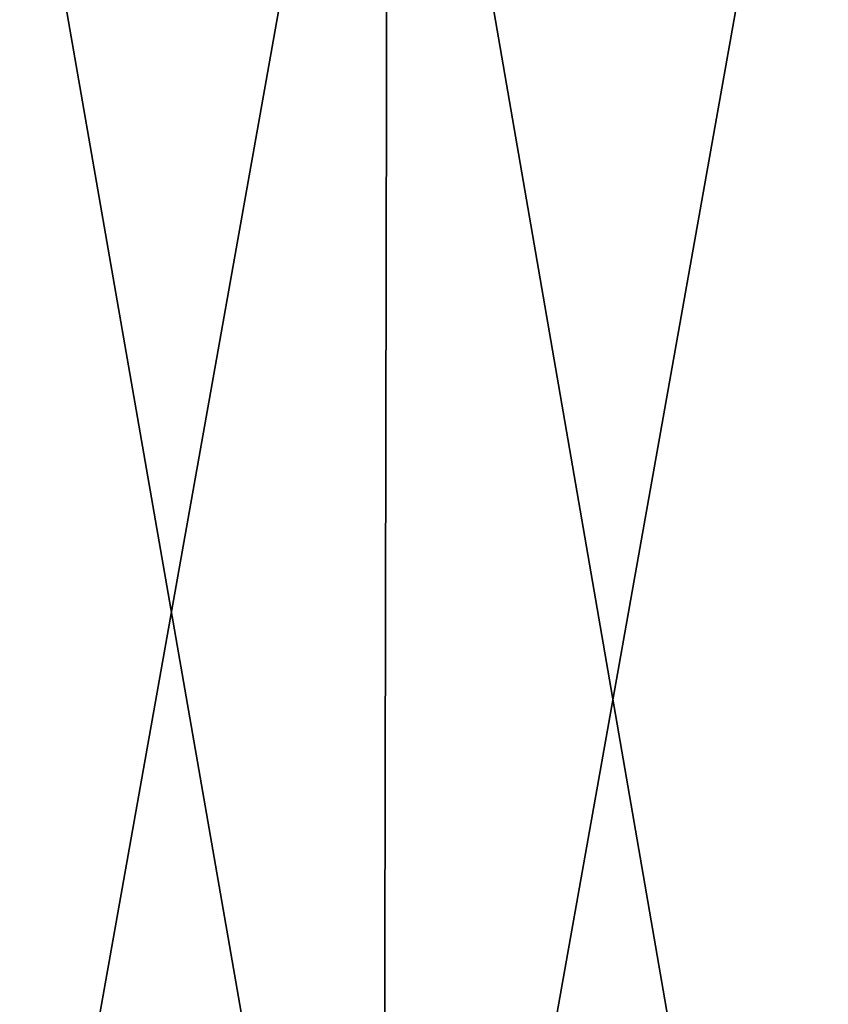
# Model space of a CAD drawing. Header units: millimetres. Extents: x -112 to 112, y -55 to 40.
# Tile 52 of 171: x 23.31 to 27.06, y -37.46 to -32.89. Entities that reach past the tile are written whole.
import ezdxf

# ---------------------------------------------------------------- set-up
doc = ezdxf.new("R2010")
doc.units = ezdxf.units.MM
doc.header["$LTSCALE"] = 52.148148
for name, color, linetype in [('151', 7, 'CONTINUOUS'), ('152', 7, 'CONTINUOUS'), ('153', 7, 'CONTINUOUS'), ('154', 7, 'CONTINUOUS')]:
    doc.layers.add(name, color=color, linetype=linetype)

msp = doc.modelspace()

# ---------------------------------------------------------------- linework, layer by layer
at = {"layer": '151', "color": 1, "linetype": 'Continuous'}
for points in [[(22.9855, -53.2936, -108.813), (27.0866, -53.2936, -107.8652), (23.0274, -30.0035, -109.0119), (22.9855, -53.2936, -108.813)], [(23.0274, -30.0035, -109.0119), (27.0866, -53.2936, -107.8652), (27.1361, -30.0035, -108.0624), (23.0274, -30.0035, -109.0119)]]:
    msp.add_3dface(points, dxfattribs=at)
at = {"layer": '152', "color": 1, "linetype": 'Continuous'}
for points in [[(27.1361, -30.0035, 108.0624), (22.9855, -53.2936, 108.813), (23.0274, -30.0035, 109.0119), (27.1361, -30.0035, 108.0624)], [(27.0866, -53.2936, 107.8652), (22.9855, -53.2936, 108.813), (27.1361, -30.0035, 108.0624), (27.0866, -53.2936, 107.8652)]]:
    msp.add_3dface(points, dxfattribs=at)
at = {"layer": '153', "color": 1, "linetype": 'Continuous'}
for points in [[(20.8997, -30.0035, -110.4576), (25.0153, -30.0035, -109.5989), (20.8619, -53.3024, -110.2579), (20.8997, -30.0035, -110.4576)], [(20.8619, -53.3024, -110.2579), (25.0153, -30.0035, -109.5989), (24.97, -53.3024, -109.4007), (20.8619, -53.3024, -110.2579)], [(25.0153, -30.0035, -109.5989), (29.0957, -30.0035, -108.587), (24.97, -53.3024, -109.4007), (25.0153, -30.0035, -109.5989)], [(24.97, -53.3024, -109.4007), (29.0957, -30.0035, -108.587), (29.0432, -53.3024, -108.3905), (24.97, -53.3024, -109.4007)]]:
    msp.add_3dface(points, dxfattribs=at)
at = {"layer": '154', "color": 1, "linetype": 'Continuous'}
for points in [[(20.8619, -53.3024, 110.2579), (24.97, -53.3024, 109.4007), (20.8997, -30.0035, 110.4576), (20.8619, -53.3024, 110.2579)], [(20.8997, -30.0035, 110.4576), (24.97, -53.3024, 109.4007), (25.0153, -30.0035, 109.5989), (20.8997, -30.0035, 110.4576)], [(24.97, -53.3024, 109.4007), (29.0432, -53.3024, 108.3905), (25.0153, -30.0035, 109.5989), (24.97, -53.3024, 109.4007)], [(25.0153, -30.0035, 109.5989), (29.0432, -53.3024, 108.3905), (29.0957, -30.0035, 108.587), (25.0153, -30.0035, 109.5989)]]:
    msp.add_3dface(points, dxfattribs=at)

doc.saveas('drawing.dxf')
